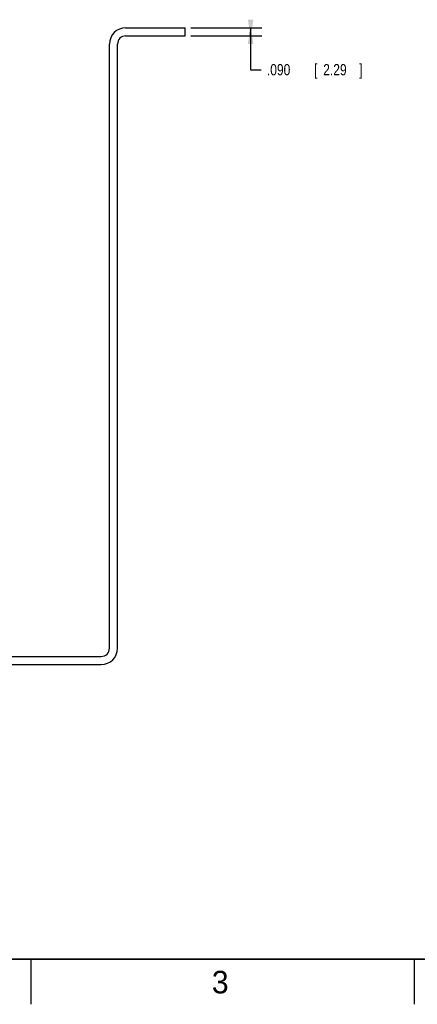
# Model space of a CAD drawing. Header units: inches. Extents: x 0 to 34, y 0 to 22.
# Tile 2 of 11: x 21.1 to 25.5, y 0 to 10.9. Entities that reach past the tile are written whole.
import ezdxf

# ---------------------------------------------------------------- set-up
doc = ezdxf.new("R2010")
doc.units = ezdxf.units.IN
doc.header["$LTSCALE"] = 1.87
doc.header["$MEASUREMENT"] = 0
doc.layers.get('0').update_dxf_attribs({"linetype": 'CONTINUOUS'})
doc.layers.add('DIMENSIONS', color=7, linetype='CONTINUOUS')
doc.styles.get("Standard").update_dxf_attribs({"font": 'txt', "width": 0.8})
doc.dimstyles.new('DIMSTYLE_2', dxfattribs={"dimtxt": 0.125, "dimasz": 0.18, "dimexe": 0.18, "dimexo": 0.0625, "dimgap": 0.09, "dimtad": 0, "dimtih": 1, "dimtoh": 1, "dimdec": 3, "dimzin": 4, "dimdsep": 46, "dimtxsty": 'STANDARD', "dimblk": '_FILLED', "dimblk1": '_FILLED', "dimblk2": '_FILLED', "dimcen": 0.09, "dimadec": 0, "dimazin": 0, "dimtp": 0.01, "dimtm": 0.01, "dimtfac": 1, "dimtdec": 3, "dimtofl": 0, "dimtmove": 0, "dimatfit": 3, "dimldrblk": '_FILLED', "dimfxl": 1, "dimtolj": 1, "dimtzin": 4, "dimarcsym": 0})

# ---------------------------------------------------------------- blocks, each defined once
blk = doc.blocks.new('_FILLED')
at = {"color": 0, "linetype": 'BYBLOCK'}
blk.add_solid([(0, 0), (-1, 0.174), (-1, -0.174)], dxfattribs=at)
blk = doc.blocks.new('*D26')
at = {"layer": 'DIMENSIONS', "color": 2, "linetype": 'CONTINUOUS'}
for p, q in [((23.022, 10.827), (23.811, 10.827)), ((23.686, 10.827), (23.686, 10.782)), ((23.022, 10.737), (23.811, 10.737)), ((23.686, 10.737), (23.686, 10.782)), ((23.686, 10.782), (23.686, 10.362)), ((23.686, 10.362), (23.803, 10.362))]:
    blk.add_line(p, q, dxfattribs=at)
at = {"layer": 'DIMENSIONS', "color": 2, "linetype": 'CONTINUOUS', "xscale": 0.18, "yscale": 0.18, "zscale": 0.18}
for p, rotation in [((23.686, 10.737), 270), ((23.686, 10.827), 90)]:
    blk.add_blockref('_FILLED', p, dxfattribs=dict(at, rotation=rotation))
at = {"layer": 'DIMENSIONS', "color": 2, "linetype": 'CONTINUOUS', "width": 0.8}
for s, p in [('.090', (23.866, 10.3)), ('[', (24.391, 10.3)), ('2.29', (24.491, 10.3)), (']', (24.891, 10.3))]:
    blk.add_text(s, height=0.125, dxfattribs=at).set_placement(p)

msp = doc.modelspace()

# ---------------------------------------------------------------- linework, layer by layer
at = {"color": 7, "linetype": 'CONTINUOUS'}
for p, q in [((22.2995, 10.8269), (22.9595, 10.8269)), ((22.9595, 10.7369), (22.9595, 10.8269)), ((22.2995, 10.7369), (22.9595, 10.7369)), ((22.1195, 3.9469), (22.1195, 10.6469)), ((22.2095, 3.9469), (22.2095, 10.6469)), ((4.7095, 3.8569), (22.0295, 3.8569)), ((4.7095, 3.7669), (22.0295, 3.7669))]:
    msp.add_line(p, q, dxfattribs=at)
at = {"color": 2, "linetype": 'CONTINUOUS'}
for p, q in [((21.25, 0), (21.25, 0.5)), ((25.5, 0.5), (25.5, 0))]:
    msp.add_line(p, q, dxfattribs=at)
at = {"color": 7, "linetype": 'CONTINUOUS', "const_width": 0.02}
msp.add_lwpolyline([(0.5, 0.5), (33.5, 0.5)], dxfattribs=at)
at = {"color": 7, "linetype": 'CONTINUOUS'}
for centre, radius, start, end in [((22.2995, 10.6469), 0.18, 90, 180), ((22.2995, 10.6469), 0.09, 90, 180), ((22.0295, 3.9469), 0.09, 270, 360), ((22.0295, 3.9469), 0.18, 270, 360)]:
    msp.add_arc(centre, radius, start, end, dxfattribs=at)

# ---------------------------------------------------------------- texts
at = {"color": 2, "linetype": 'CONTINUOUS'}
msp.add_text('3', height=0.25, dxfattribs=at).set_placement((23.2555, 0.121))

# ---------------------------------------------------------------- dimensions: what is measured, and where the dimension line sits
at = {"layer": 'DIMENSIONS', "color": 2, "linetype": 'CONTINUOUS'}
dim = msp.add_linear_dim(base=(23.6859, 10.7369), p1=(23.022, 10.8269), p2=(23.022, 10.7369), angle=270, dimstyle='DIMSTYLE_2', dxfattribs=at)
dim.commit()
dim.dimension.update_dxf_attribs({"geometry": '*D26', "text_midpoint": (24.4284, 10.3621), "dimtype": 160})

doc.saveas('drawing.dxf')
